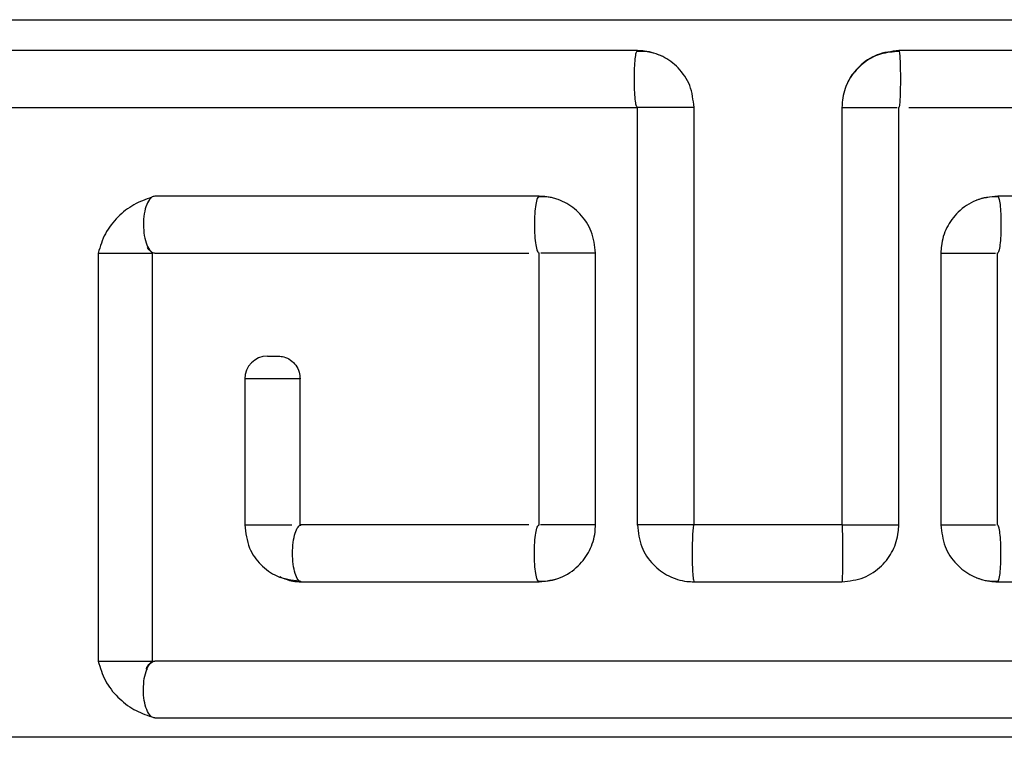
# Model space of a CAD drawing. Header units: millimetres. Extents: x 67.9 to 154, y 110.8 to 178.6.
# Tile 30 of 109: x 80.3 to 82, y 118 to 119.3. Entities that reach past the tile are written whole.
import ezdxf

# ---------------------------------------------------------------- set-up
doc = ezdxf.new("R2010")
doc.units = ezdxf.units.MM

msp = doc.modelspace()

# ---------------------------------------------------------------- linework, layer by layer
at = {"color": 7, "linetype": 'Continuous', "lineweight": 25}
for p, q in [((78.9915, 119.2981), (82.1665, 119.2981)), ((81.3898, 119.2437), (79.5259, 119.2437)), ((83.758, 119.2437), (81.85, 119.2437)), ((79.5259, 119.1437), (81.3898, 119.1437)), ((81.3897, 119.1438), (81.3897, 118.4085)), ((81.4896, 118.4089), (81.4896, 119.1437)), ((81.75, 119.1437), (81.75, 118.4089)), ((81.8499, 118.4089), (81.8499, 119.1437)), ((81.8675, 119.1437), (83.758, 119.1437)), ((81.2168, 118.9874), (80.5403, 118.9874)), ((82.7093, 118.9874), (82.024, 118.9874)), ((80.4408, 118.8877), (80.4408, 118.1689)), ((80.5365, 118.1692), (80.5365, 118.8874)), ((80.5403, 118.8874), (81.199, 118.8874)), ((81.2166, 118.8877), (81.2166, 118.4086)), ((81.3161, 118.4089), (81.3161, 118.8874)), ((81.9241, 118.8874), (81.9241, 118.4089)), ((82.0239, 118.4086), (82.0239, 118.8877)), ((80.7388, 118.7059), (80.7582, 118.7059)), ((80.6988, 118.6659), (80.6988, 118.4086)), ((80.7962, 118.4089), (80.7962, 118.6659)), ((81.1989, 118.4089), (80.7984, 118.4089)), ((81.7499, 118.4089), (81.4897, 118.4089)), ((80.7984, 118.3089), (81.2168, 118.3089)), ((81.4897, 118.3089), (81.7499, 118.3089)), ((82.024, 118.3089), (82.4468, 118.3089)), ((82.7093, 118.1692), (80.5403, 118.1692)), ((80.5403, 118.0692), (82.7093, 118.0692)), ((84.6248, 118.0352), (79.677, 118.0352))]:
    msp.add_line(p, q, dxfattribs=at)
at = {"color": 1, "linetype": 'Continuous', "lineweight": 25}
msp.add_line((80.7962, 118.6659), (80.6988, 118.6659), dxfattribs=at)
at = {"color": 7, "linetype": 'Continuous', "lineweight": 25, "flags": 128}
msp.add_lwpolyline([(82.0239, 118.8875), (82.0239, 118.8875), (82.0239, 118.8875), (82.024, 118.8875), (82.024, 118.8875), (82.024, 118.8875)], dxfattribs=at)
at = {"color": 7, "linetype": 'Continuous', "lineweight": 25}
msp.add_arc((80.7388, 118.6659), 0.04, 90, 180, dxfattribs=at)
msp.add_open_spline([(81.3898, 119.1437), (81.3892, 119.1444), (81.3878, 119.1459), (81.3861, 119.1575), (81.3849, 119.174), (81.3845, 119.1937), (81.3849, 119.2133), (81.3861, 119.2299), (81.3878, 119.2414), (81.3892, 119.2429), (81.3898, 119.2437)], degree=3, dxfattribs=at)
for points, knots in [([(81.4329, 119.2339), (81.4263, 119.2366), (81.4122, 119.2422), (81.3968, 119.2423), (81.3887, 119.2424)], [0, 0, 0, 0, 0.470223, 1, 1, 1, 1]), ([(81.4896, 119.1437), (81.4881, 119.1568), (81.4852, 119.1825), (81.4637, 119.2138), (81.4355, 119.2347), (81.4095, 119.2429), (81.3941, 119.2435), (81.3898, 119.2437)], [0, 0, 0, 0, 0.249924, 0.489318, 0.702993, 0.917277, 1, 1, 1, 1]), ([(81.85, 119.2437), (81.8369, 119.2422), (81.8112, 119.2392), (81.7797, 119.2177), (81.7589, 119.1893), (81.7507, 119.1633), (81.7501, 119.1479), (81.75, 119.1437)], [0, 0, 0, 0, 0.250855, 0.490766, 0.704718, 0.91882, 1, 1, 1, 1]), ([(81.8506, 119.2423), (81.8395, 119.2415), (81.8188, 119.2398), (81.7916, 119.2264), (81.7787, 119.2131), (81.7725, 119.2066)], [0, 0, 0, 0, 0.374865, 0.698063, 1, 1, 1, 1]), ([(81.85, 119.2437), (81.8504, 119.2429), (81.8511, 119.2414), (81.852, 119.2299), (81.8526, 119.2133), (81.8528, 119.1937), (81.8526, 119.174), (81.852, 119.1575), (81.8511, 119.1459), (81.8504, 119.1444), (81.85, 119.1437)], [0, 0, 0, 0, 0.125, 0.25, 0.375, 0.5, 0.625, 0.75, 0.875, 1, 1, 1, 1]), ([(81.7725, 119.2066), (81.7723, 119.2065), (81.7653, 119.2), (81.7614, 119.1909), (81.7576, 119.182)], [0, 0, 0, 0, 0.022907, 1, 1, 1, 1]), ([(81.3898, 119.1437), (81.3898, 119.1437), (81.3898, 119.1437), (81.3898, 119.1437), (81.3899, 119.1437), (81.3899, 119.1437), (81.3899, 119.1437), (81.3899, 119.1437), (81.3899, 119.1437), (81.3899, 119.1437), (81.3899, 119.1437), (81.3899, 119.1437), (81.3899, 119.1437), (81.3899, 119.1437), (81.3899, 119.1437), (81.3899, 119.1437), (81.3899, 119.1437), (81.3899, 119.1437), (81.3899, 119.1437), (81.3899, 119.1437), (81.3899, 119.1437), (81.39, 119.1437), (81.39, 119.1437), (81.39, 119.1437), (81.39, 119.1437), (81.39, 119.1437), (81.39, 119.1437), (81.39, 119.1437), (81.39, 119.1437), (81.39, 119.1437)], [0, 0, 0, 0, 0.038083, 0.068663, 0.161028, 0.303092, 0.375451, 0.459534, 0.544958, 0.607463, 0.630606, 0.648495, 0.666326, 0.737239, 0.759265, 0.770032, 0.778755, 0.787546, 0.797001, 0.817351, 0.862221, 0.881243, 0.88715, 0.8911, 0.895085, 0.899603, 0.907644, 0.941625, 1, 1, 1, 1]), ([(81.4896, 119.1437), (81.4896, 119.1437), (81.489, 119.1437), (81.485, 119.1437), (81.4724, 119.1437), (81.4548, 119.1437), (81.4349, 119.1437), (81.4157, 119.1437), (81.4003, 119.1437), (81.3903, 119.1437), (81.3901, 119.1437), (81.39, 119.1437)], [0, 0, 0, 0, 0.005574, 0.129887, 0.2542, 0.378514, 0.502827, 0.62714, 0.751453, 0.875766, 1, 1, 1, 1]), ([(81.75, 119.1437), (81.75, 119.1437), (81.7502, 119.1437), (81.7535, 119.1437), (81.7654, 119.1437), (81.7825, 119.1437), (81.8024, 119.1437), (81.8217, 119.1437), (81.8382, 119.1437), (81.844, 119.1437), (81.847, 119.1437)], [0, 0, 0, 0, 0.006365, 0.148312, 0.29026, 0.432208, 0.574156, 0.716104, 0.858052, 1, 1, 1, 1]), ([(81.8499, 119.1437), (81.8499, 119.1437), (81.8499, 119.1437), (81.8499, 119.1437), (81.8499, 119.1437), (81.8499, 119.1437), (81.8499, 119.1437), (81.8499, 119.1437), (81.8499, 119.1437), (81.8499, 119.1437), (81.85, 119.1437), (81.85, 119.1437), (81.85, 119.1437)], [0, 0, 0, 0, 0.04255, 0.05977, 0.072528, 0.088904, 0.159326, 0.231004, 0.379604, 0.534692, 0.689715, 1, 1, 1, 1]), ([(80.5403, 118.9874), (80.5383, 118.987), (80.5338, 118.986), (80.5273, 118.9769), (80.5223, 118.9615), (80.5201, 118.9423), (80.5209, 118.9224), (80.5246, 118.9048), (80.5308, 118.8922), (80.5365, 118.8877), (80.5397, 118.8875), (80.5403, 118.8874)], [0, 0, 0, 0, 0.094876, 0.219821, 0.344765, 0.46971, 0.594654, 0.719599, 0.844543, 0.969488, 1, 1, 1, 1]), ([(81.2168, 118.9874), (81.216, 118.987), (81.2141, 118.986), (81.2114, 118.9769), (81.2094, 118.9615), (81.2084, 118.9423), (81.2088, 118.9224), (81.2103, 118.9048), (81.2128, 118.8922), (81.2152, 118.8877), (81.2165, 118.8875), (81.2168, 118.8874)], [0, 0, 0, 0, 0.094877, 0.219821, 0.344766, 0.46971, 0.594654, 0.719599, 0.844543, 0.969488, 1, 1, 1, 1]), ([(81.2483, 118.9823), (81.2431, 118.9837), (81.2323, 118.9867), (81.2209, 118.9864), (81.215, 118.9862)], [0, 0, 0, 0, 0.475963, 1, 1, 1, 1]), ([(81.3161, 118.8874), (81.3146, 118.9004), (81.3118, 118.9258), (81.2907, 118.9571), (81.2628, 118.9781), (81.2368, 118.9866), (81.2213, 118.9872), (81.2168, 118.9874)], [0, 0, 0, 0, 0.2462157, 0.4848385, 0.6979168, 0.9124764, 1, 1, 1, 1]), ([(82.024, 118.9874), (82.011, 118.9859), (81.9854, 118.983), (81.954, 118.9616), (81.9331, 118.9332), (81.9248, 118.9072), (81.9242, 118.8917), (81.9241, 118.8874)], [0, 0, 0, 0, 0.248908, 0.489707, 0.703903, 0.917753, 1, 1, 1, 1]), ([(82.0253, 118.9862), (82.0183, 118.9863), (82.0051, 118.9864), (81.9927, 118.9823), (81.9869, 118.9803)], [0, 0, 0, 0, 0.527109, 1, 1, 1, 1]), ([(82.024, 118.9874), (82.0246, 118.987), (82.0259, 118.986), (82.0278, 118.9769), (82.0292, 118.9615), (82.0299, 118.9423), (82.0296, 118.9224), (82.0286, 118.9048), (82.0268, 118.8922), (82.0251, 118.8877), (82.0242, 118.8875), (82.024, 118.8874)], [0, 0, 0, 0, 0.094835, 0.21978, 0.344724, 0.469668, 0.594613, 0.719557, 0.844502, 0.969446, 1, 1, 1, 1]), ([(80.535, 118.9856), (80.5243, 118.9817), (80.5027, 118.9739), (80.4747, 118.9517), (80.4516, 118.9229), (80.4444, 118.8992), (80.4408, 118.8874)], [0, 0, 0, 0, 0.24387, 0.495795, 0.751516, 1, 1, 1, 1]), ([(80.4417, 118.8874), (80.4417, 118.8874), (80.4418, 118.8874), (80.4507, 118.8874), (80.4656, 118.8874), (80.4847, 118.8874), (80.5047, 118.8874), (80.5225, 118.8874), (80.5323, 118.8874), (80.5358, 118.8874), (80.5365, 118.8874)], [0, 0, 0, 0, 0.095408, 0.240313, 0.385217, 0.530122, 0.675026, 0.819931, 0.964835, 1, 1, 1, 1]), ([(80.5365, 118.8874), (80.5348, 118.8888), (80.5321, 118.891), (80.5291, 118.8942), (80.5279, 118.8962), (80.5274, 118.897)], [0, 0, 0, 0, 0.500419, 0.783269, 1, 1, 1, 1]), ([(81.3161, 118.8874), (81.3149, 118.8874), (81.3122, 118.8874), (81.3005, 118.8874), (81.2834, 118.8874), (81.2635, 118.8874), (81.2443, 118.8874), (81.2282, 118.8874), (81.2226, 118.8874), (81.2199, 118.8874)], [0, 0, 0, 0, 0.11921, 0.2675318, 0.4158535, 0.5641753, 0.7124971, 0.8608189, 1, 1, 1, 1]), ([(81.9241, 118.8874), (81.925, 118.8874), (81.9271, 118.8874), (81.9381, 118.8874), (81.9547, 118.8874), (81.9745, 118.8874), (81.9939, 118.8874), (82.0109, 118.8874), (82.0171, 118.8874), (82.0202, 118.8874)], [0, 0, 0, 0, 0.118115, 0.265134, 0.412153, 0.559172, 0.706191, 0.853211, 1, 1, 1, 1]), ([(80.7582, 118.7059), (80.7614, 118.7057), (80.7689, 118.7051), (80.7798, 118.6998), (80.7891, 118.6904), (80.7951, 118.6786), (80.7959, 118.67), (80.7962, 118.6659)], [0, 0, 0, 0, 0.161116, 0.375773, 0.590431, 0.805099, 1, 1, 1, 1]), ([(80.6988, 118.4089), (80.7005, 118.3949), (80.7036, 118.369), (80.7258, 118.3378), (80.7563, 118.3153), (80.7813, 118.312), (80.7949, 118.3102)], [0, 0, 0, 0, 0.268189, 0.497716, 0.728971, 1, 1, 1, 1]), ([(80.6994, 118.4089), (80.7, 118.4089), (80.7011, 118.4089), (80.7118, 118.4089), (80.728, 118.4089), (80.7475, 118.4089), (80.7669, 118.4089), (80.777, 118.4089), (80.7818, 118.4089)], [0, 0, 0, 0, 0.140939, 0.3159, 0.490861, 0.665822, 0.840783, 1, 1, 1, 1]), ([(80.7984, 118.3089), (80.7969, 118.3093), (80.7933, 118.3103), (80.7883, 118.3194), (80.7845, 118.3348), (80.7827, 118.354), (80.7833, 118.3739), (80.7862, 118.3915), (80.791, 118.4041), (80.7954, 118.4086), (80.7979, 118.4088), (80.7984, 118.4089)], [0, 0, 0, 0, 0.0948786, 0.219823, 0.3447675, 0.4697119, 0.5946563, 0.7196007, 0.8445451, 0.9694896, 1, 1, 1, 1]), ([(80.7984, 118.4089), (80.7982, 118.4089), (80.798, 118.4089), (80.7976, 118.409), (80.7972, 118.409), (80.7969, 118.4091), (80.7968, 118.4092), (80.7966, 118.4092), (80.7965, 118.4093), (80.7965, 118.4094), (80.7964, 118.4094), (80.7964, 118.4095), (80.7964, 118.4095), (80.7964, 118.4095), (80.7964, 118.4095), (80.7964, 118.4094), (80.7963, 118.4093), (80.7963, 118.4091), (80.7962, 118.4089), (80.7962, 118.4089)], [0, 0, 0, 0, 0.152995, 0.305799, 0.458622, 0.535447, 0.614367, 0.669265, 0.707737, 0.745591, 0.760446, 0.765457, 0.770522, 0.774294, 0.77805, 0.785027, 0.806532, 0.907293, 1, 1, 1, 1]), ([(81.2168, 118.3089), (81.216, 118.3093), (81.2141, 118.3103), (81.2114, 118.3194), (81.2094, 118.3348), (81.2084, 118.354), (81.2088, 118.3739), (81.2103, 118.3915), (81.2128, 118.4041), (81.2152, 118.4086), (81.2165, 118.4088), (81.2168, 118.4089)], [0, 0, 0, 0, 0.094878, 0.219823, 0.344767, 0.469712, 0.594656, 0.719601, 0.844545, 0.96949, 1, 1, 1, 1]), ([(81.2168, 118.3089), (81.2297, 118.3104), (81.2551, 118.3133), (81.2863, 118.3347), (81.3071, 118.3631), (81.3154, 118.3891), (81.3159, 118.4046), (81.3161, 118.4089)], [0, 0, 0, 0, 0.2489084, 0.4897075, 0.7039029, 0.9177527, 1, 1, 1, 1]), ([(81.3161, 118.4089), (81.3149, 118.4089), (81.3122, 118.4089), (81.3005, 118.4089), (81.2834, 118.4089), (81.2635, 118.4089), (81.2442, 118.4089), (81.2279, 118.4089), (81.2222, 118.4089), (81.2193, 118.4089)], [0, 0, 0, 0, 0.118132, 0.26511, 0.412088, 0.559066, 0.706044, 0.853022, 1, 1, 1, 1]), ([(81.39, 118.4089), (81.3915, 118.3957), (81.3944, 118.37), (81.4158, 118.3386), (81.4441, 118.3178), (81.47, 118.3096), (81.4854, 118.309), (81.4897, 118.3089)], [0, 0, 0, 0, 0.250724, 0.490346, 0.703987, 0.918755, 1, 1, 1, 1]), ([(81.4896, 118.4089), (81.4896, 118.4089), (81.489, 118.4089), (81.485, 118.4089), (81.4724, 118.4089), (81.4548, 118.4089), (81.4349, 118.4089), (81.4157, 118.4089), (81.4003, 118.4089), (81.3903, 118.4089), (81.3901, 118.4089), (81.39, 118.4089)], [0, 0, 0, 0, 0.0055742, 0.1298874, 0.2542005, 0.3785137, 0.5028268, 0.62714, 0.7514532, 0.8757663, 1, 1, 1, 1]), ([(81.4897, 118.4089), (81.4896, 118.4089), (81.4892, 118.4088), (81.4882, 118.4059), (81.4871, 118.3945), (81.4864, 118.3776), (81.4861, 118.358), (81.4864, 118.3384), (81.4872, 118.322), (81.4883, 118.3109), (81.4892, 118.3095), (81.4897, 118.3089)], [0, 0, 0, 0, 0.005685, 0.130672, 0.255659, 0.380645, 0.505632, 0.630619, 0.755606, 0.880593, 1, 1, 1, 1]), ([(81.4896, 118.4088), (81.4894, 118.4087), (81.4891, 118.4086), (81.4878, 118.4088), (81.4871, 118.4089)], [0, 0, 0, 0, 0.45344, 1, 1, 1, 1]), ([(81.7499, 118.3089), (81.763, 118.3104), (81.7888, 118.3133), (81.8202, 118.3348), (81.841, 118.3633), (81.8491, 118.3892), (81.8497, 118.4046), (81.8499, 118.4089)], [0, 0, 0, 0, 0.250815, 0.490727, 0.70452, 0.919151, 1, 1, 1, 1]), ([(81.7499, 118.4089), (81.7499, 118.4089), (81.75, 118.4088), (81.7503, 118.4059), (81.7506, 118.3945), (81.7509, 118.3776), (81.7509, 118.358), (81.7509, 118.3384), (81.7506, 118.322), (81.7503, 118.3109), (81.75, 118.3095), (81.7499, 118.3089)], [0, 0, 0, 0, 0.005685, 0.130672, 0.255659, 0.380645, 0.505632, 0.630619, 0.755606, 0.880593, 1, 1, 1, 1]), ([(81.75, 118.4089), (81.75, 118.4089), (81.7502, 118.4089), (81.7535, 118.4089), (81.7654, 118.4089), (81.7825, 118.4089), (81.8023, 118.4089), (81.8218, 118.4089), (81.8378, 118.4089), (81.8485, 118.4089), (81.8494, 118.4089), (81.8499, 118.4089)], [0, 0, 0, 0, 0.0055739, 0.129887, 0.2542002, 0.3785133, 0.5028265, 0.6271397, 0.7514528, 0.875766, 1, 1, 1, 1]), ([(81.9241, 118.4089), (81.9255, 118.3959), (81.9284, 118.3705), (81.9496, 118.3392), (81.9777, 118.3182), (82.0038, 118.3097), (82.0195, 118.3091), (82.024, 118.3089)], [0, 0, 0, 0, 0.246215, 0.484838, 0.697917, 0.912476, 1, 1, 1, 1]), ([(81.9241, 118.4089), (81.925, 118.4089), (81.9271, 118.4089), (81.9381, 118.4089), (81.9547, 118.4089), (81.9745, 118.4089), (81.9939, 118.4089), (82.0108, 118.4089), (82.017, 118.4089), (82.0201, 118.4089)], [0, 0, 0, 0, 0.118394, 0.265763, 0.413133, 0.560502, 0.707872, 0.855241, 1, 1, 1, 1]), ([(82.024, 118.4088), (82.024, 118.4088), (82.024, 118.4088), (82.024, 118.4088), (82.024, 118.4088), (82.0239, 118.4088), (82.0239, 118.4088), (82.0239, 118.4088)], [0, 0, 0, 0, 0.059861, 0.105737, 0.164454, 0.315263, 1, 1, 1, 1]), ([(82.024, 118.3089), (82.0246, 118.3093), (82.0259, 118.3103), (82.0278, 118.3194), (82.0292, 118.3348), (82.0299, 118.354), (82.0296, 118.3739), (82.0286, 118.3915), (82.0268, 118.4041), (82.0251, 118.4086), (82.0242, 118.4088), (82.024, 118.4089)], [0, 0, 0, 0, 0.094833, 0.219778, 0.344722, 0.469667, 0.594611, 0.719555, 0.8445, 0.969444, 1, 1, 1, 1]), ([(80.7606, 118.3179), (80.7682, 118.3147), (80.7803, 118.3094), (80.7934, 118.309), (80.7984, 118.3089)], [0, 0, 0, 0, 0.620337, 1, 1, 1, 1]), ([(81.215, 118.3101), (81.2209, 118.3099), (81.2323, 118.3096), (81.2431, 118.3126), (81.2483, 118.314)], [0, 0, 0, 0, 0.52386, 1, 1, 1, 1]), ([(81.9869, 118.316), (81.9927, 118.314), (82.0051, 118.3099), (82.0183, 118.31), (82.0253, 118.3101)], [0, 0, 0, 0, 0.472697, 1, 1, 1, 1]), ([(80.4408, 118.1692), (80.4444, 118.1574), (80.4516, 118.1337), (80.4747, 118.1049), (80.5027, 118.0827), (80.5243, 118.0749), (80.535, 118.071)], [0, 0, 0, 0, 0.248564, 0.50388, 0.75606, 1, 1, 1, 1]), ([(80.4417, 118.1692), (80.4417, 118.1692), (80.4418, 118.1692), (80.4507, 118.1692), (80.4656, 118.1692), (80.4847, 118.1692), (80.5047, 118.1692), (80.5225, 118.1692), (80.5323, 118.1692), (80.5358, 118.1692), (80.5365, 118.1692)], [0, 0, 0, 0, 0.0954081, 0.2403128, 0.3852174, 0.5301221, 0.6750267, 0.8199314, 0.964836, 1, 1, 1, 1]), ([(80.5403, 118.0692), (80.5383, 118.0696), (80.5338, 118.0706), (80.5274, 118.0797), (80.5223, 118.0951), (80.5201, 118.1143), (80.5209, 118.1342), (80.5246, 118.1518), (80.5308, 118.1644), (80.5365, 118.1689), (80.5397, 118.1691), (80.5403, 118.1692)], [0, 0, 0, 0, 0.094856, 0.2198, 0.344745, 0.469689, 0.594634, 0.719578, 0.844522, 0.969467, 1, 1, 1, 1]), ([(80.5276, 118.1543), (80.5274, 118.1543), (80.527, 118.1543), (80.5266, 118.1545), (80.5263, 118.1547), (80.5261, 118.1551), (80.526, 118.1558), (80.5262, 118.1574), (80.5283, 118.1616), (80.5319, 118.1659), (80.5355, 118.1684), (80.5365, 118.1692)], [0, 0, 0, 0, 0.03331, 0.052761, 0.07231, 0.090404, 0.119585, 0.172476, 0.320707, 0.802491, 1, 1, 1, 1])]:
    msp.add_open_spline(points, degree=3, knots=knots, dxfattribs=at)

doc.saveas('drawing.dxf')
